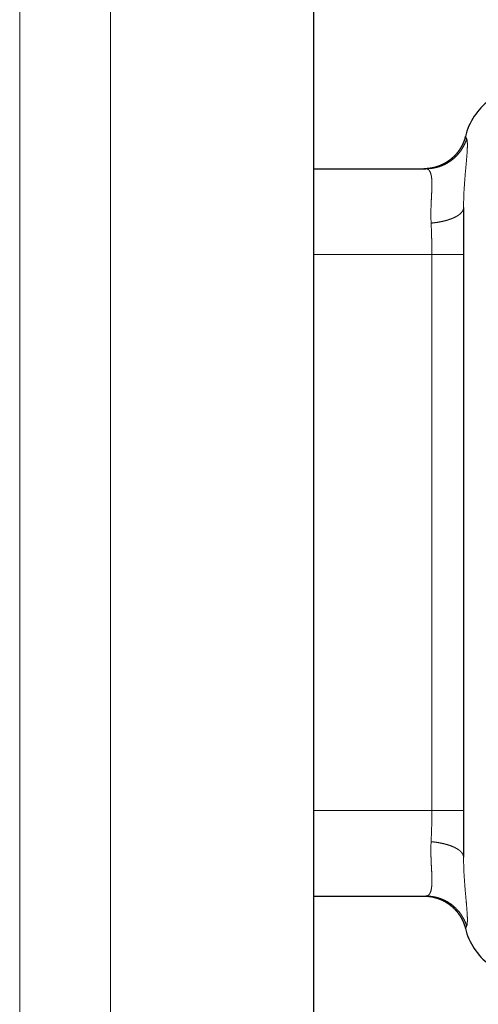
# Model space of a CAD drawing. Header units: millimetres. Extents: x 8 to 760, y 12 to 454.
# Tile 17 of 116: x 166 to 177, y 408 to 431. Entities that reach past the tile are written whole.
import ezdxf

# ---------------------------------------------------------------- set-up
doc = ezdxf.new("R2010")
doc.units = ezdxf.units.MM

msp = doc.modelspace()

# ---------------------------------------------------------------- linework, layer by layer
at = {"color": 8, "linetype": 'Continuous', "lineweight": 0}
for p, q in [((168.542, 398.442), (168.542, 454.496)), ((166.42, 398.971), (166.42, 453.618)), ((173.299, 425.996), (176.055, 425.996)), ((176.055, 425.996), (176.055, 412.996)), ((173.299, 412.996), (176.055, 412.996)), ((176.84, 410.239), (176.84, 410.239))]:
    msp.add_line(p, q, dxfattribs=at)
at = {"color": 7, "linetype": 'Continuous', "lineweight": 30}
for p, q in [((173.299, 384.496), (173.299, 454.496)), ((173.299, 427.996), (175.916, 427.996)), ((176.796, 427.09), (176.796, 411.902)), ((173.299, 410.996), (175.916, 410.996)), ((175.869, 410.996), (175.87, 410.996)), ((175.931, 410.996), (175.918, 410.996))]:
    msp.add_line(p, q, dxfattribs=at)
for centre, start, end in [((178.296, 428.396), 126.8699, 166.2293), ((178.296, 410.596), 193.7741, 233.1301)]:
    msp.add_arc(centre, 1.5, start, end, dxfattribs=at)
for points, knots in [([(176.84, 428.756), (176.839, 428.752), (176.837, 428.743), (176.833, 428.73), (176.829, 428.717), (176.826, 428.704), (176.822, 428.691), (176.818, 428.679), (176.813, 428.667), (176.809, 428.655), (176.805, 428.644), (176.801, 428.633), (176.796, 428.621), (176.791, 428.609), (176.786, 428.597), (176.781, 428.585), (176.776, 428.574), (176.77, 428.562), (176.765, 428.551), (176.759, 428.54), (176.753, 428.528), (176.747, 428.516), (176.74, 428.504), (176.733, 428.493), (176.726, 428.481), (176.719, 428.47), (176.713, 428.459), (176.706, 428.448), (176.699, 428.438), (176.692, 428.427), (176.684, 428.417), (176.677, 428.407), (176.67, 428.397), (176.663, 428.388), (176.655, 428.378), (176.648, 428.369), (176.641, 428.36), (176.633, 428.35), (176.625, 428.341), (176.616, 428.332), (176.608, 428.323), (176.6, 428.314), (176.592, 428.306), (176.584, 428.297), (176.577, 428.29), (176.568, 428.281), (176.56, 428.273), (176.551, 428.264), (176.542, 428.256), (176.533, 428.248), (176.524, 428.241), (176.515, 428.233), (176.505, 428.225), (176.495, 428.216), (176.484, 428.208), (176.473, 428.199), (176.462, 428.191), (176.452, 428.183), (176.44, 428.175), (176.429, 428.168), (176.418, 428.16), (176.406, 428.152), (176.393, 428.144), (176.38, 428.137), (176.367, 428.129), (176.354, 428.122), (176.341, 428.115), (176.328, 428.108), (176.315, 428.101), (176.303, 428.095), (176.289, 428.089), (176.276, 428.083), (176.263, 428.077), (176.249, 428.071), (176.236, 428.066), (176.222, 428.06), (176.208, 428.055), (176.194, 428.051), (176.18, 428.046), (176.166, 428.041), (176.153, 428.037), (176.139, 428.033), (176.126, 428.03), (176.113, 428.026), (176.099, 428.023), (176.086, 428.02), (176.073, 428.017), (176.06, 428.015), (176.046, 428.012), (176.032, 428.009), (176.018, 428.007), (176.004, 428.005), (175.99, 428.003), (175.976, 428.002), (175.962, 428), (175.948, 427.999), (175.935, 427.998), (175.921, 427.998), (175.908, 427.997), (175.895, 427.997), (175.883, 427.996), (175.874, 427.996), (175.871, 427.996)], [0, 0, 0, 0, 0.010379, 0.020673, 0.030883, 0.041008, 0.051049, 0.061005, 0.070315, 0.07955, 0.088709, 0.097793, 0.106803, 0.116769, 0.126641, 0.13642, 0.146105, 0.155697, 0.165195, 0.1746, 0.183911, 0.194414, 0.204796, 0.215057, 0.225195, 0.235212, 0.244932, 0.254535, 0.26402, 0.273387, 0.282825, 0.292141, 0.301335, 0.310406, 0.319356, 0.328183, 0.336888, 0.346472, 0.355903, 0.365182, 0.374308, 0.383282, 0.391947, 0.400464, 0.408835, 0.417058, 0.426656, 0.436045, 0.445226, 0.454198, 0.462961, 0.471516, 0.481622, 0.491767, 0.501956, 0.512188, 0.522465, 0.5326, 0.542778, 0.552999, 0.563261, 0.574391, 0.585571, 0.5968, 0.608078, 0.619405, 0.630782, 0.641554, 0.65237, 0.663229, 0.674133, 0.68508, 0.696072, 0.707107, 0.718186, 0.729309, 0.740475, 0.751486, 0.762538, 0.773633, 0.78477, 0.795117, 0.805471, 0.815758, 0.825976, 0.836125, 0.846204, 0.856214, 0.867144, 0.877991, 0.888754, 0.899433, 0.910028, 0.92054, 0.930968, 0.941312, 0.951573, 0.961751, 0.971665, 0.9815, 0.991254, 1, 1, 1, 1]), ([(176.795, 411.924), (176.795, 411.922), (176.795, 411.918), (176.796, 411.913), (176.796, 411.908), (176.796, 411.904), (176.796, 411.902)], [0, 0, 0, 0, 0.249999, 0.499998, 0.749999, 1, 1, 1, 1]), ([(175.869, 410.996), (175.874, 410.996), (175.882, 410.996), (175.895, 410.996), (175.907, 410.996), (175.919, 410.995), (175.931, 410.994), (175.943, 410.994), (175.956, 410.993), (175.969, 410.991), (175.981, 410.99), (175.993, 410.989), (176.005, 410.987), (176.016, 410.985), (176.028, 410.984), (176.04, 410.982), (176.052, 410.979), (176.064, 410.977), (176.076, 410.975), (176.088, 410.972), (176.1, 410.969), (176.112, 410.966), (176.124, 410.963), (176.136, 410.96), (176.149, 410.956), (176.161, 410.953), (176.173, 410.949), (176.185, 410.945), (176.197, 410.941), (176.209, 410.937), (176.221, 410.932), (176.234, 410.927), (176.246, 410.922), (176.259, 410.917), (176.271, 410.912), (176.284, 410.906), (176.296, 410.901), (176.309, 410.894), (176.321, 410.888), (176.333, 410.882), (176.345, 410.876), (176.355, 410.87), (176.366, 410.864), (176.377, 410.858), (176.388, 410.851), (176.399, 410.845), (176.41, 410.838), (176.42, 410.831), (176.431, 410.824), (176.441, 410.817), (176.451, 410.81), (176.461, 410.802), (176.471, 410.795), (176.481, 410.787), (176.491, 410.779), (176.501, 410.771), (176.512, 410.763), (176.522, 410.754), (176.532, 410.745), (176.542, 410.736), (176.552, 410.727), (176.562, 410.717), (176.572, 410.708), (176.581, 410.699), (176.59, 410.689), (176.599, 410.68), (176.608, 410.67), (176.617, 410.66), (176.626, 410.65), (176.635, 410.639), (176.644, 410.629), (176.652, 410.618), (176.661, 410.608), (176.669, 410.597), (176.677, 410.586), (176.685, 410.574), (176.693, 410.563), (176.7, 410.552), (176.707, 410.542), (176.714, 410.531), (176.721, 410.52), (176.728, 410.509), (176.734, 410.498), (176.741, 410.486), (176.747, 410.475), (176.753, 410.464), (176.759, 410.452), (176.765, 410.441), (176.771, 410.429), (176.776, 410.418), (176.782, 410.406), (176.787, 410.394), (176.792, 410.383), (176.796, 410.371), (176.801, 410.359), (176.806, 410.348), (176.81, 410.336), (176.814, 410.324), (176.818, 410.311), (176.822, 410.299), (176.826, 410.287), (176.83, 410.274), (176.834, 410.262), (176.837, 410.249), (176.839, 410.241), (176.84, 410.236)], [0, 0, 0, 0, 0.00972, 0.019238, 0.028553, 0.037667, 0.046578, 0.055288, 0.065295, 0.075023, 0.084472, 0.093861, 0.102393, 0.111065, 0.119878, 0.12883, 0.137924, 0.147157, 0.156531, 0.166045, 0.175216, 0.184514, 0.193938, 0.20349, 0.213168, 0.222972, 0.232333, 0.241806, 0.251392, 0.261091, 0.270902, 0.280826, 0.290863, 0.301012, 0.311274, 0.321649, 0.331948, 0.342394, 0.353053, 0.363925, 0.372887, 0.38199, 0.391233, 0.400615, 0.410138, 0.419801, 0.429605, 0.439548, 0.448596, 0.457758, 0.467032, 0.476419, 0.485919, 0.495532, 0.505259, 0.515098, 0.52505, 0.535115, 0.545294, 0.555585, 0.565989, 0.576506, 0.586246, 0.596081, 0.60601, 0.616035, 0.626155, 0.636369, 0.646387, 0.656495, 0.666693, 0.67698, 0.687357, 0.697636, 0.708001, 0.718453, 0.728992, 0.738474, 0.748025, 0.757645, 0.767335, 0.777093, 0.78692, 0.796816, 0.806781, 0.816315, 0.825911, 0.835569, 0.84529, 0.855073, 0.864918, 0.874258, 0.883653, 0.893104, 0.90261, 0.912172, 0.921789, 0.931461, 0.941189, 0.950972, 0.960811, 0.970528, 0.980299, 0.990123, 1, 1, 1, 1]), ([(175.931, 410.997), (175.931, 410.997), (175.928, 410.997), (175.923, 410.996), (175.919, 410.996), (175.916, 410.996)], [0, 0, 0, 0, 0.047852, 0.523744, 1, 1, 1, 1]), ([(175.988, 410.989), (175.99, 410.989), (175.995, 410.988), (176.005, 410.987), (176.016, 410.985), (176.028, 410.984), (176.04, 410.982), (176.051, 410.979), (176.064, 410.977), (176.076, 410.975), (176.088, 410.972), (176.1, 410.969), (176.112, 410.966), (176.124, 410.963), (176.136, 410.96), (176.149, 410.956), (176.161, 410.953), (176.173, 410.949), (176.185, 410.945), (176.197, 410.941), (176.209, 410.937), (176.221, 410.932), (176.234, 410.927), (176.246, 410.922), (176.259, 410.917), (176.271, 410.912), (176.284, 410.906), (176.296, 410.901), (176.309, 410.894), (176.321, 410.888), (176.333, 410.882), (176.345, 410.876), (176.355, 410.87), (176.366, 410.864), (176.377, 410.858), (176.388, 410.851), (176.398, 410.845), (176.409, 410.838), (176.42, 410.831), (176.431, 410.824), (176.441, 410.817), (176.451, 410.81), (176.461, 410.802), (176.471, 410.795), (176.481, 410.787), (176.491, 410.779), (176.501, 410.771), (176.512, 410.763), (176.522, 410.754), (176.532, 410.745), (176.542, 410.736), (176.552, 410.727), (176.562, 410.717), (176.572, 410.708), (176.581, 410.699), (176.59, 410.689), (176.599, 410.68), (176.608, 410.67), (176.617, 410.66), (176.626, 410.65), (176.635, 410.639), (176.644, 410.629), (176.652, 410.618), (176.661, 410.608), (176.669, 410.597), (176.677, 410.586), (176.685, 410.574), (176.693, 410.563), (176.7, 410.552), (176.707, 410.542), (176.714, 410.531), (176.721, 410.52), (176.728, 410.509), (176.734, 410.498), (176.741, 410.486), (176.747, 410.475), (176.753, 410.464), (176.759, 410.452), (176.765, 410.441), (176.771, 410.429), (176.776, 410.418), (176.782, 410.406), (176.787, 410.394), (176.792, 410.383), (176.796, 410.371), (176.801, 410.359), (176.806, 410.348), (176.81, 410.336), (176.814, 410.323), (176.818, 410.311), (176.822, 410.299), (176.826, 410.286), (176.83, 410.274), (176.833, 410.262), (176.837, 410.249), (176.839, 410.24), (176.84, 410.236)], [0, 0, 0, 0, 0.004686, 0.014057, 0.023583, 0.033263, 0.043096, 0.053084, 0.063227, 0.073523, 0.083973, 0.094047, 0.10426, 0.114612, 0.125103, 0.135733, 0.146503, 0.156785, 0.167191, 0.17772, 0.188373, 0.19915, 0.21005, 0.221075, 0.232223, 0.243495, 0.254891, 0.266203, 0.277678, 0.289385, 0.301328, 0.311172, 0.32117, 0.331322, 0.341629, 0.352089, 0.362703, 0.373471, 0.384393, 0.394332, 0.404394, 0.414581, 0.424893, 0.435328, 0.445887, 0.456571, 0.467378, 0.47831, 0.489366, 0.500545, 0.511849, 0.523277, 0.53483, 0.545528, 0.556331, 0.567238, 0.578249, 0.589364, 0.600584, 0.611588, 0.622691, 0.633893, 0.645192, 0.65659, 0.667881, 0.679266, 0.690747, 0.702322, 0.712738, 0.723229, 0.733796, 0.744439, 0.755157, 0.765951, 0.776821, 0.787767, 0.798239, 0.808779, 0.819388, 0.830066, 0.840811, 0.851626, 0.861885, 0.872204, 0.882585, 0.893027, 0.903529, 0.914093, 0.924717, 0.935402, 0.946148, 0.956955, 0.967628, 0.97836, 0.989151, 1, 1, 1, 1])]:
    msp.add_open_spline(points, degree=3, knots=knots, dxfattribs=at)
at = {"color": 8, "linetype": 'Continuous', "lineweight": 0}
for points, knots in [([(175.916, 427.996), (175.921, 427.996), (175.93, 427.996), (175.944, 427.997), (175.958, 427.997), (175.972, 427.998), (175.986, 427.999), (175.999, 428), (176.013, 428.001), (176.027, 428.002), (176.04, 428.004), (176.054, 428.006), (176.068, 428.008), (176.082, 428.01), (176.095, 428.012), (176.109, 428.015), (176.123, 428.018), (176.136, 428.021), (176.15, 428.024), (176.163, 428.027), (176.177, 428.031), (176.19, 428.035), (176.204, 428.039), (176.217, 428.043), (176.231, 428.047), (176.245, 428.052), (176.259, 428.057), (176.274, 428.062), (176.288, 428.068), (176.302, 428.074), (176.315, 428.079), (176.328, 428.085), (176.34, 428.091), (176.353, 428.097), (176.365, 428.103), (176.378, 428.109), (176.39, 428.116), (176.403, 428.123), (176.417, 428.131), (176.43, 428.139), (176.443, 428.147), (176.456, 428.155), (176.469, 428.163), (176.482, 428.172), (176.494, 428.181), (176.507, 428.19), (176.519, 428.199), (176.531, 428.208), (176.543, 428.218), (176.554, 428.227), (176.566, 428.237), (176.576, 428.246), (176.587, 428.255), (176.597, 428.265), (176.607, 428.274), (176.617, 428.284), (176.627, 428.294), (176.637, 428.304), (176.647, 428.315), (176.658, 428.326), (176.668, 428.338), (176.678, 428.35), (176.688, 428.361), (176.697, 428.373), (176.707, 428.385), (176.716, 428.398), (176.725, 428.41), (176.734, 428.422), (176.743, 428.435), (176.751, 428.448), (176.759, 428.46), (176.767, 428.473), (176.775, 428.486), (176.783, 428.499), (176.79, 428.513), (176.798, 428.526), (176.805, 428.54), (176.811, 428.553), (176.818, 428.567), (176.824, 428.581), (176.83, 428.594), (176.836, 428.607), (176.841, 428.619), (176.846, 428.632), (176.851, 428.644), (176.855, 428.657), (176.86, 428.67), (176.864, 428.682), (176.867, 428.691), (176.868, 428.695)], [0, 0, 0, 0, 0.011015, 0.02203, 0.033045, 0.04406, 0.055075, 0.065893, 0.076711, 0.087529, 0.098347, 0.109386, 0.120425, 0.131464, 0.142502, 0.153541, 0.164579, 0.175618, 0.186656, 0.197694, 0.208733, 0.219771, 0.23081, 0.241848, 0.252886, 0.265029, 0.277171, 0.289313, 0.301456, 0.313598, 0.324637, 0.335675, 0.346714, 0.357753, 0.368791, 0.37983, 0.390869, 0.403012, 0.415154, 0.427297, 0.43944, 0.451583, 0.463726, 0.475869, 0.488011, 0.500154, 0.512297, 0.524223, 0.536149, 0.548075, 0.560001, 0.57104, 0.582079, 0.593118, 0.604157, 0.615196, 0.626235, 0.637273, 0.649416, 0.661559, 0.673701, 0.685843, 0.697986, 0.710128, 0.72227, 0.734413, 0.746555, 0.758697, 0.770623, 0.782548, 0.794473, 0.806399, 0.818541, 0.830683, 0.842826, 0.854968, 0.867111, 0.879036, 0.890962, 0.902888, 0.914813, 0.925462, 0.93611, 0.946758, 0.957406, 0.968055, 0.978703, 0.989352, 1, 1, 1, 1]), ([(176.868, 428.695), (176.869, 428.694), (176.87, 428.691), (176.872, 428.686), (176.874, 428.68), (176.876, 428.674), (176.877, 428.667), (176.879, 428.659), (176.88, 428.65), (176.881, 428.641), (176.882, 428.631), (176.883, 428.62), (176.884, 428.609), (176.884, 428.596), (176.885, 428.583), (176.885, 428.57), (176.885, 428.555), (176.885, 428.54), (176.885, 428.525), (176.885, 428.508), (176.884, 428.491), (176.884, 428.474), (176.883, 428.455), (176.882, 428.436), (176.881, 428.417), (176.88, 428.397), (176.879, 428.376), (176.877, 428.355), (176.876, 428.332), (176.874, 428.309), (176.872, 428.286), (176.87, 428.261), (176.868, 428.236), (176.866, 428.211), (176.864, 428.185), (176.861, 428.158), (176.859, 428.131), (176.856, 428.103), (176.854, 428.074), (176.851, 428.045), (176.848, 428.016), (176.846, 427.986), (176.843, 427.955), (176.84, 427.924), (176.837, 427.892), (176.835, 427.859), (176.832, 427.825), (176.829, 427.791), (176.826, 427.757), (176.823, 427.722), (176.821, 427.686), (176.818, 427.65), (176.815, 427.613), (176.813, 427.576), (176.811, 427.538), (176.808, 427.5), (176.806, 427.462), (176.804, 427.423), (176.803, 427.385), (176.801, 427.349), (176.8, 427.313), (176.799, 427.277), (176.798, 427.24), (176.797, 427.203), (176.797, 427.166), (176.796, 427.128), (176.796, 427.103), (176.796, 427.09)], [0, 0, 0, 0, 0.016302, 0.032578, 0.048827, 0.06505, 0.081246, 0.097129, 0.112986, 0.12882, 0.144629, 0.160736, 0.176818, 0.192876, 0.208911, 0.224921, 0.240908, 0.256872, 0.272779, 0.288663, 0.304526, 0.320367, 0.336186, 0.351703, 0.3672, 0.382678, 0.398137, 0.413892, 0.429628, 0.445345, 0.461045, 0.476726, 0.492391, 0.508038, 0.523635, 0.539216, 0.554781, 0.570332, 0.585868, 0.601112, 0.616344, 0.631563, 0.64677, 0.662275, 0.677768, 0.69325, 0.708722, 0.724183, 0.739634, 0.755077, 0.770477, 0.785869, 0.801254, 0.816633, 0.832004, 0.847096, 0.862183, 0.877266, 0.892345, 0.905806, 0.919265, 0.932722, 0.946178, 0.959633, 0.973089, 0.986544, 1, 1, 1, 1]), ([(176.84, 428.753), (176.84, 428.753), (176.84, 428.753), (176.841, 428.749), (176.845, 428.742), (176.85, 428.73), (176.858, 428.715), (176.865, 428.702), (176.868, 428.695)], [0, 0, 0, 0, 0.116136, 0.291797, 0.467813, 0.644385, 0.821715, 1, 1, 1, 1]), ([(175.916, 427.996), (175.918, 427.996), (175.923, 427.996), (175.929, 427.995), (175.935, 427.995), (175.94, 427.993), (175.946, 427.991), (175.952, 427.989), (175.957, 427.987), (175.962, 427.984), (175.968, 427.98), (175.973, 427.977), (175.978, 427.972), (175.983, 427.968), (175.988, 427.963), (175.992, 427.958), (175.997, 427.952), (176.001, 427.947), (176.005, 427.941), (176.008, 427.934), (176.012, 427.928), (176.015, 427.921), (176.018, 427.914), (176.021, 427.907), (176.024, 427.9), (176.026, 427.893), (176.029, 427.886), (176.031, 427.878), (176.033, 427.87), (176.036, 427.862), (176.038, 427.853), (176.04, 427.844), (176.041, 427.835), (176.043, 427.825), (176.045, 427.815), (176.046, 427.805), (176.048, 427.794), (176.049, 427.784), (176.05, 427.773), (176.051, 427.761), (176.052, 427.75), (176.053, 427.738), (176.054, 427.726), (176.055, 427.714), (176.055, 427.702), (176.056, 427.69), (176.056, 427.677), (176.056, 427.665), (176.056, 427.652), (176.056, 427.639), (176.056, 427.625), (176.056, 427.611), (176.056, 427.597), (176.056, 427.582), (176.055, 427.567), (176.055, 427.551), (176.055, 427.535), (176.054, 427.519), (176.053, 427.501), (176.053, 427.484), (176.052, 427.465), (176.051, 427.447), (176.05, 427.427), (176.049, 427.407), (176.048, 427.387), (176.047, 427.367), (176.046, 427.346), (176.045, 427.328), (176.045, 427.313), (176.044, 427.301), (176.044, 427.289), (176.043, 427.277), (176.042, 427.266), (176.042, 427.256), (176.041, 427.247), (176.041, 427.238), (176.04, 427.227), (176.04, 427.215), (176.039, 427.202), (176.039, 427.187), (176.038, 427.171), (176.037, 427.156), (176.037, 427.14), (176.036, 427.124), (176.036, 427.106), (176.035, 427.088), (176.034, 427.068), (176.034, 427.048), (176.033, 427.027), (176.033, 427.006), (176.033, 426.987), (176.033, 426.97), (176.033, 426.953), (176.032, 426.937), (176.032, 426.921), (176.032, 426.902), (176.033, 426.881), (176.033, 426.857), (176.033, 426.834), (176.034, 426.811), (176.035, 426.788), (176.035, 426.766), (176.036, 426.746), (176.037, 426.732), (176.037, 426.725)], [0, 0, 0, 0, 0.01274, 0.025348, 0.037822, 0.050163, 0.062372, 0.074449, 0.086393, 0.099378, 0.112205, 0.124871, 0.137379, 0.149728, 0.161918, 0.173949, 0.185823, 0.197539, 0.209098, 0.220297, 0.231345, 0.242242, 0.252989, 0.262889, 0.272775, 0.28265, 0.292512, 0.302362, 0.3122, 0.322026, 0.331842, 0.342113, 0.352373, 0.362622, 0.372859, 0.383086, 0.393303, 0.403509, 0.413706, 0.423894, 0.434073, 0.444243, 0.454405, 0.463979, 0.473546, 0.483107, 0.492662, 0.50221, 0.511609, 0.521143, 0.530811, 0.540615, 0.550554, 0.560447, 0.570472, 0.580629, 0.590917, 0.601551, 0.612322, 0.623231, 0.634278, 0.645463, 0.656787, 0.668249, 0.679616, 0.691117, 0.702751, 0.714518, 0.720736, 0.72699, 0.733281, 0.739608, 0.745973, 0.750953, 0.755056, 0.759853, 0.765342, 0.771525, 0.7784, 0.785969, 0.794231, 0.801431, 0.809085, 0.817194, 0.825758, 0.834776, 0.844076, 0.853815, 0.863992, 0.874608, 0.882637, 0.890504, 0.898208, 0.905749, 0.913127, 0.920342, 0.931352, 0.94196, 0.952166, 0.962655, 0.972683, 0.98225, 0.991355, 1, 1, 1, 1]), ([(176.037, 426.725), (176.042, 426.726), (176.051, 426.727), (176.065, 426.728), (176.08, 426.73), (176.094, 426.731), (176.107, 426.733), (176.121, 426.735), (176.135, 426.737), (176.148, 426.738), (176.162, 426.74), (176.175, 426.742), (176.189, 426.745), (176.202, 426.747), (176.215, 426.749), (176.229, 426.751), (176.242, 426.754), (176.255, 426.756), (176.268, 426.759), (176.281, 426.761), (176.293, 426.764), (176.306, 426.767), (176.319, 426.77), (176.331, 426.773), (176.343, 426.776), (176.355, 426.778), (176.366, 426.781), (176.377, 426.784), (176.388, 426.787), (176.398, 426.79), (176.409, 426.793), (176.421, 426.797), (176.432, 426.8), (176.443, 426.804), (176.454, 426.807), (176.465, 426.811), (176.476, 426.815), (176.486, 426.818), (176.496, 426.822), (176.506, 426.825), (176.515, 426.829), (176.525, 426.833), (176.534, 426.836), (176.543, 426.84), (176.552, 426.844), (176.56, 426.848), (176.569, 426.852), (176.577, 426.856), (176.586, 426.86), (176.594, 426.863), (176.601, 426.867), (176.609, 426.871), (176.616, 426.875), (176.623, 426.879), (176.631, 426.883), (176.638, 426.888), (176.646, 426.892), (176.654, 426.897), (176.661, 426.902), (176.669, 426.906), (176.676, 426.911), (176.682, 426.916), (176.689, 426.921), (176.695, 426.925), (176.7, 426.93), (176.706, 426.934), (176.712, 426.939), (176.717, 426.943), (176.722, 426.948), (176.727, 426.953), (176.732, 426.958), (176.737, 426.962), (176.741, 426.967), (176.745, 426.972), (176.749, 426.976), (176.753, 426.981), (176.757, 426.985), (176.76, 426.99), (176.763, 426.995), (176.767, 426.999), (176.77, 427.004), (176.773, 427.009), (176.776, 427.014), (176.778, 427.019), (176.781, 427.024), (176.783, 427.029), (176.785, 427.034), (176.787, 427.038), (176.788, 427.043), (176.79, 427.048), (176.791, 427.053), (176.793, 427.058), (176.794, 427.064), (176.795, 427.069), (176.795, 427.074), (176.796, 427.079), (176.796, 427.085), (176.796, 427.088), (176.796, 427.09)], [0, 0, 0, 0, 0.011015, 0.02203, 0.033046, 0.044061, 0.055076, 0.065894, 0.076712, 0.08753, 0.098348, 0.109387, 0.120426, 0.131464, 0.142503, 0.153541, 0.16458, 0.175618, 0.186656, 0.197695, 0.208733, 0.219771, 0.230809, 0.241848, 0.252886, 0.263004, 0.273123, 0.283241, 0.29336, 0.303479, 0.313597, 0.324636, 0.335674, 0.346713, 0.357752, 0.36879, 0.379829, 0.390868, 0.400987, 0.411106, 0.421225, 0.431344, 0.441463, 0.451582, 0.461701, 0.471821, 0.48194, 0.492059, 0.502178, 0.512297, 0.521838, 0.531379, 0.54092, 0.550461, 0.560002, 0.571041, 0.58208, 0.593119, 0.604158, 0.615197, 0.626235, 0.637274, 0.647393, 0.657512, 0.66763, 0.677749, 0.687868, 0.697986, 0.708105, 0.718223, 0.728342, 0.73846, 0.748579, 0.758697, 0.768238, 0.777778, 0.787318, 0.796858, 0.806399, 0.816517, 0.826636, 0.836754, 0.846873, 0.856991, 0.86711, 0.87665, 0.886191, 0.895732, 0.905272, 0.914813, 0.925461, 0.936109, 0.946758, 0.957406, 0.968054, 0.978703, 0.989351, 1, 1, 1, 1]), ([(176.037, 426.725), (176.038, 426.717), (176.038, 426.701), (176.04, 426.677), (176.041, 426.652), (176.042, 426.627), (176.043, 426.603), (176.044, 426.578), (176.045, 426.553), (176.046, 426.528), (176.047, 426.503), (176.047, 426.478), (176.048, 426.453), (176.049, 426.427), (176.05, 426.401), (176.05, 426.376), (176.051, 426.35), (176.052, 426.324), (176.052, 426.298), (176.053, 426.272), (176.053, 426.246), (176.053, 426.22), (176.054, 426.193), (176.054, 426.167), (176.054, 426.142), (176.055, 426.117), (176.055, 426.093), (176.055, 426.069), (176.055, 426.044), (176.055, 426.02), (176.055, 426.004), (176.055, 425.996)], [0, 0, 0, 0, 0.0352148, 0.0704203, 0.1056169, 0.1408045, 0.1759836, 0.2105264, 0.2450613, 0.2795886, 0.3141087, 0.3493261, 0.3845365, 0.4197403, 0.454938, 0.4901297, 0.525316, 0.5604972, 0.5956737, 0.630846, 0.6660143, 0.7011792, 0.7363411, 0.7715003, 0.8066574, 0.8388831, 0.8711077, 0.9033313, 0.9355544, 0.9677772, 1, 1, 1, 1]), ([(176.055, 425.996), (176.06, 425.996), (176.069, 425.996), (176.083, 425.996), (176.097, 425.996), (176.111, 425.996), (176.125, 425.996), (176.139, 425.996), (176.152, 425.996), (176.165, 425.996), (176.178, 425.996), (176.19, 425.996), (176.202, 425.996), (176.215, 425.996), (176.227, 425.996), (176.239, 425.996), (176.251, 425.996), (176.263, 425.996), (176.275, 425.996), (176.286, 425.996), (176.298, 425.996), (176.309, 425.996), (176.32, 425.996), (176.331, 425.996), (176.341, 425.996), (176.352, 425.996), (176.364, 425.996), (176.376, 425.996), (176.388, 425.996), (176.4, 425.996), (176.411, 425.996), (176.423, 425.996), (176.434, 425.996), (176.444, 425.996), (176.455, 425.996), (176.465, 425.996), (176.475, 425.996), (176.484, 425.996), (176.494, 425.996), (176.504, 425.996), (176.513, 425.996), (176.522, 425.996), (176.531, 425.996), (176.541, 425.996), (176.549, 425.996), (176.558, 425.996), (176.566, 425.996), (176.574, 425.996), (176.582, 425.996), (176.59, 425.996), (176.598, 425.996), (176.607, 425.996), (176.616, 425.996), (176.624, 425.996), (176.632, 425.996), (176.64, 425.996), (176.648, 425.996), (176.655, 425.996), (176.662, 425.996), (176.668, 425.996), (176.675, 425.996), (176.681, 425.996), (176.687, 425.996), (176.693, 425.996), (176.699, 425.996), (176.705, 425.996), (176.71, 425.996), (176.716, 425.996), (176.721, 425.996), (176.726, 425.996), (176.73, 425.996), (176.735, 425.996), (176.739, 425.996), (176.743, 425.996), (176.748, 425.996), (176.752, 425.996), (176.756, 425.996), (176.76, 425.996), (176.764, 425.996), (176.768, 425.996), (176.771, 425.996), (176.774, 425.996), (176.777, 425.996), (176.779, 425.996), (176.782, 425.996), (176.784, 425.996), (176.786, 425.996), (176.788, 425.996), (176.789, 425.996), (176.791, 425.996), (176.792, 425.996), (176.793, 425.996), (176.794, 425.996), (176.795, 425.996), (176.796, 425.996), (176.796, 425.996), (176.796, 425.996), (176.796, 425.996), (176.796, 425.996)], [0, 0, 0, 0, 0.0112, 0.0224, 0.0336, 0.0448, 0.056, 0.0672, 0.0784, 0.088667, 0.098933, 0.1092, 0.119467, 0.129733, 0.14, 0.150267, 0.160533, 0.1708, 0.181067, 0.191333, 0.2016, 0.21128, 0.22096, 0.23064, 0.24032, 0.25, 0.2612, 0.2724, 0.2836, 0.2948, 0.306, 0.3172, 0.3284, 0.338667, 0.348933, 0.3592, 0.369467, 0.379733, 0.39, 0.400267, 0.410533, 0.4208, 0.431067, 0.441333, 0.4516, 0.46128, 0.47096, 0.48064, 0.49032, 0.5, 0.5112, 0.5224, 0.5336, 0.5448, 0.556, 0.5672, 0.5784, 0.588667, 0.598933, 0.6092, 0.619467, 0.629733, 0.64, 0.650267, 0.660533, 0.6708, 0.681067, 0.691333, 0.7016, 0.71128, 0.72096, 0.73064, 0.74032, 0.75, 0.7612, 0.7724, 0.7836, 0.7948, 0.806, 0.8172, 0.8284, 0.838667, 0.848933, 0.8592, 0.869467, 0.879733, 0.89, 0.900267, 0.910533, 0.9208, 0.931067, 0.941333, 0.9516, 0.96128, 0.97096, 0.98064, 0.99032, 1, 1, 1, 1]), ([(176.055, 412.996), (176.055, 412.987), (176.055, 412.97), (176.055, 412.944), (176.055, 412.917), (176.055, 412.891), (176.054, 412.865), (176.054, 412.839), (176.054, 412.814), (176.054, 412.788), (176.053, 412.762), (176.053, 412.736), (176.052, 412.71), (176.052, 412.684), (176.051, 412.658), (176.051, 412.632), (176.05, 412.606), (176.049, 412.581), (176.049, 412.555), (176.048, 412.529), (176.047, 412.504), (176.046, 412.478), (176.045, 412.453), (176.044, 412.428), (176.043, 412.402), (176.042, 412.375), (176.041, 412.348), (176.04, 412.321), (176.039, 412.294), (176.038, 412.276), (176.037, 412.267)], [0, 0, 0, 0, 0.035069, 0.0701387, 0.1052097, 0.1402823, 0.1753569, 0.2098076, 0.2442611, 0.2787177, 0.3131777, 0.3483448, 0.3835161, 0.418692, 0.4538728, 0.4890587, 0.5242501, 0.5594472, 0.5946502, 0.6298595, 0.6650754, 0.700298, 0.7355276, 0.7707645, 0.806009, 0.8447868, 0.8835745, 0.9223724, 0.9611807, 1, 1, 1, 1]), ([(176.055, 412.996), (176.06, 412.996), (176.069, 412.996), (176.083, 412.996), (176.097, 412.996), (176.111, 412.996), (176.125, 412.996), (176.139, 412.996), (176.152, 412.996), (176.165, 412.996), (176.178, 412.996), (176.19, 412.996), (176.202, 412.996), (176.215, 412.996), (176.227, 412.996), (176.239, 412.996), (176.251, 412.996), (176.263, 412.996), (176.275, 412.996), (176.286, 412.996), (176.298, 412.996), (176.309, 412.996), (176.32, 412.996), (176.331, 412.996), (176.341, 412.996), (176.352, 412.996), (176.364, 412.996), (176.376, 412.996), (176.388, 412.996), (176.4, 412.996), (176.411, 412.996), (176.423, 412.996), (176.434, 412.996), (176.444, 412.996), (176.455, 412.996), (176.465, 412.996), (176.475, 412.996), (176.484, 412.996), (176.494, 412.996), (176.504, 412.996), (176.513, 412.996), (176.522, 412.996), (176.531, 412.996), (176.541, 412.996), (176.549, 412.996), (176.558, 412.996), (176.566, 412.996), (176.574, 412.996), (176.582, 412.996), (176.59, 412.996), (176.598, 412.996), (176.607, 412.996), (176.616, 412.996), (176.624, 412.996), (176.632, 412.996), (176.64, 412.996), (176.648, 412.996), (176.655, 412.996), (176.662, 412.996), (176.668, 412.996), (176.675, 412.996), (176.681, 412.996), (176.687, 412.996), (176.693, 412.996), (176.699, 412.996), (176.705, 412.996), (176.71, 412.996), (176.716, 412.996), (176.721, 412.996), (176.726, 412.996), (176.73, 412.996), (176.735, 412.996), (176.739, 412.996), (176.743, 412.996), (176.748, 412.996), (176.752, 412.996), (176.756, 412.996), (176.76, 412.996), (176.764, 412.996), (176.768, 412.996), (176.771, 412.996), (176.774, 412.996), (176.777, 412.996), (176.779, 412.996), (176.782, 412.996), (176.784, 412.996), (176.786, 412.996), (176.788, 412.996), (176.789, 412.996), (176.791, 412.996), (176.792, 412.996), (176.793, 412.996), (176.794, 412.996), (176.795, 412.996), (176.796, 412.996), (176.796, 412.996), (176.796, 412.996), (176.796, 412.996), (176.796, 412.996)], [0, 0, 0, 0, 0.0112, 0.0224, 0.0336, 0.0447999, 0.0559999, 0.0671999, 0.0783999, 0.0886666, 0.0989332, 0.1091999, 0.1194666, 0.1297333, 0.1399999, 0.1502666, 0.1605333, 0.1707999, 0.1810666, 0.1913333, 0.2015999, 0.21128, 0.22096, 0.23064, 0.24032, 0.25, 0.2612, 0.2724, 0.2836, 0.2947999, 0.3059999, 0.3171999, 0.3283999, 0.3386666, 0.3489332, 0.3591999, 0.3694666, 0.3797333, 0.3899999, 0.4002666, 0.4105333, 0.4207999, 0.4310666, 0.4413333, 0.4515999, 0.46128, 0.47096, 0.48064, 0.49032, 0.5, 0.5112, 0.5224, 0.5336, 0.5447999, 0.5559999, 0.5671999, 0.5783999, 0.5886666, 0.5989332, 0.6091999, 0.6194666, 0.6297333, 0.6399999, 0.6502666, 0.6605333, 0.6707999, 0.6810666, 0.6913333, 0.7015999, 0.71128, 0.72096, 0.73064, 0.74032, 0.75, 0.7612, 0.7724, 0.7836, 0.7947999, 0.8059999, 0.8171999, 0.8283999, 0.8386666, 0.8489332, 0.8591999, 0.8694666, 0.8797333, 0.8899999, 0.9002666, 0.9105333, 0.9207999, 0.9310666, 0.9413333, 0.9515999, 0.96128, 0.97096, 0.98064, 0.99032, 1, 1, 1, 1]), ([(176.037, 412.267), (176.037, 412.258), (176.036, 412.242), (176.035, 412.216), (176.034, 412.191), (176.033, 412.166), (176.033, 412.142), (176.033, 412.117), (176.032, 412.093), (176.032, 412.069), (176.032, 412.046), (176.033, 412.022), (176.033, 411.998), (176.033, 411.974), (176.034, 411.951), (176.034, 411.928), (176.035, 411.905), (176.036, 411.882), (176.037, 411.86), (176.037, 411.837), (176.038, 411.815), (176.039, 411.794), (176.04, 411.772), (176.041, 411.751), (176.042, 411.729), (176.043, 411.707), (176.045, 411.684), (176.046, 411.662), (176.047, 411.64), (176.048, 411.619), (176.049, 411.599), (176.05, 411.579), (176.051, 411.561), (176.052, 411.542), (176.052, 411.524), (176.053, 411.506), (176.054, 411.488), (176.054, 411.472), (176.055, 411.456), (176.055, 411.44), (176.056, 411.425), (176.056, 411.41), (176.056, 411.395), (176.056, 411.381), (176.056, 411.366), (176.056, 411.352), (176.056, 411.339), (176.056, 411.325), (176.056, 411.312), (176.056, 411.3), (176.055, 411.288), (176.055, 411.276), (176.054, 411.264), (176.053, 411.252), (176.052, 411.24), (176.051, 411.228), (176.05, 411.215), (176.049, 411.204), (176.047, 411.192), (176.046, 411.181), (176.044, 411.17), (176.042, 411.159), (176.04, 411.147), (176.037, 411.137), (176.035, 411.126), (176.032, 411.116), (176.029, 411.107), (176.026, 411.098), (176.023, 411.089), (176.019, 411.081), (176.016, 411.073), (176.012, 411.065), (176.008, 411.058), (176.005, 411.052), (176, 411.045), (175.996, 411.039), (175.992, 411.034), (175.987, 411.028), (175.982, 411.024), (175.978, 411.019), (175.973, 411.015), (175.968, 411.012), (175.962, 411.008), (175.957, 411.005), (175.951, 411.003), (175.944, 411), (175.938, 410.999), (175.933, 410.998), (175.931, 410.997)], [0, 0, 0, 0, 0.011447, 0.022882, 0.034308, 0.045723, 0.057128, 0.068321, 0.079506, 0.090682, 0.101851, 0.11324, 0.124621, 0.135995, 0.147363, 0.158723, 0.170077, 0.181426, 0.192768, 0.204104, 0.215436, 0.226762, 0.238083, 0.249399, 0.260711, 0.273149, 0.285582, 0.298012, 0.310437, 0.322858, 0.334147, 0.345434, 0.356719, 0.368003, 0.379284, 0.390565, 0.401845, 0.412185, 0.422524, 0.432864, 0.443204, 0.453545, 0.463887, 0.47423, 0.484574, 0.494921, 0.505269, 0.51562, 0.525973, 0.535737, 0.545503, 0.555273, 0.565045, 0.57482, 0.586134, 0.597453, 0.608778, 0.620107, 0.631442, 0.642783, 0.654131, 0.66662, 0.679118, 0.691625, 0.70414, 0.716664, 0.729198, 0.741742, 0.754295, 0.766858, 0.779431, 0.791789, 0.804157, 0.816535, 0.828923, 0.841546, 0.85418, 0.866823, 0.879476, 0.89214, 0.904586, 0.917042, 0.929507, 0.941981, 0.956842, 0.971716, 0.986602, 1, 1, 1, 1]), ([(176.037, 412.267), (176.042, 412.267), (176.051, 412.266), (176.065, 412.264), (176.08, 412.263), (176.094, 412.261), (176.107, 412.259), (176.121, 412.258), (176.135, 412.256), (176.148, 412.254), (176.162, 412.252), (176.175, 412.25), (176.189, 412.248), (176.202, 412.246), (176.215, 412.243), (176.229, 412.241), (176.242, 412.239), (176.255, 412.236), (176.268, 412.234), (176.281, 412.231), (176.293, 412.228), (176.306, 412.226), (176.319, 412.223), (176.331, 412.22), (176.343, 412.217), (176.355, 412.214), (176.366, 412.211), (176.377, 412.208), (176.388, 412.205), (176.398, 412.202), (176.409, 412.199), (176.421, 412.196), (176.432, 412.192), (176.443, 412.189), (176.454, 412.185), (176.465, 412.182), (176.476, 412.178), (176.486, 412.174), (176.496, 412.171), (176.506, 412.167), (176.515, 412.163), (176.525, 412.16), (176.534, 412.156), (176.543, 412.152), (176.552, 412.149), (176.56, 412.145), (176.569, 412.141), (176.577, 412.137), (176.586, 412.133), (176.594, 412.129), (176.601, 412.125), (176.609, 412.121), (176.616, 412.117), (176.623, 412.113), (176.631, 412.109), (176.638, 412.105), (176.646, 412.1), (176.654, 412.096), (176.661, 412.091), (176.669, 412.086), (176.676, 412.081), (176.682, 412.076), (176.689, 412.072), (176.695, 412.067), (176.7, 412.063), (176.706, 412.058), (176.712, 412.054), (176.717, 412.049), (176.722, 412.044), (176.727, 412.04), (176.732, 412.035), (176.737, 412.03), (176.741, 412.025), (176.745, 412.021), (176.749, 412.016), (176.753, 412.012), (176.757, 412.007), (176.76, 412.002), (176.763, 411.998), (176.767, 411.993), (176.77, 411.988), (176.773, 411.983), (176.776, 411.978), (176.778, 411.973), (176.781, 411.968), (176.783, 411.964), (176.785, 411.959), (176.787, 411.954), (176.788, 411.949), (176.79, 411.945), (176.791, 411.939), (176.793, 411.934), (176.794, 411.929), (176.794, 411.925), (176.795, 411.924)], [0, 0, 0, 0, 0.011505, 0.02301, 0.034516, 0.046021, 0.057526, 0.068825, 0.080125, 0.091424, 0.102724, 0.114253, 0.125783, 0.137313, 0.148842, 0.160372, 0.171901, 0.183431, 0.19496, 0.20649, 0.218019, 0.229548, 0.241078, 0.252607, 0.264137, 0.274705, 0.285274, 0.295842, 0.306411, 0.31698, 0.327549, 0.339078, 0.350608, 0.362138, 0.373668, 0.385197, 0.396727, 0.408257, 0.418826, 0.429395, 0.439965, 0.450534, 0.461103, 0.471673, 0.482242, 0.492811, 0.503381, 0.51395, 0.524519, 0.535089, 0.545054, 0.55502, 0.564985, 0.57495, 0.584916, 0.596446, 0.607976, 0.619506, 0.631036, 0.642566, 0.654096, 0.665626, 0.676195, 0.686764, 0.697333, 0.707901, 0.71847, 0.729039, 0.739608, 0.750176, 0.760745, 0.771314, 0.781882, 0.792451, 0.802416, 0.81238, 0.822345, 0.83231, 0.842274, 0.852843, 0.863412, 0.87398, 0.884549, 0.895118, 0.905687, 0.915652, 0.925617, 0.935582, 0.945547, 0.955512, 0.966634, 0.977756, 0.988878, 1, 1, 1, 1]), ([(176.796, 411.902), (176.796, 411.89), (176.796, 411.866), (176.797, 411.83), (176.797, 411.795), (176.798, 411.76), (176.799, 411.725), (176.8, 411.688), (176.801, 411.65), (176.803, 411.611), (176.804, 411.571), (176.806, 411.532), (176.808, 411.494), (176.811, 411.455), (176.813, 411.417), (176.815, 411.38), (176.818, 411.343), (176.821, 411.307), (176.823, 411.271), (176.826, 411.236), (176.829, 411.201), (176.832, 411.167), (176.835, 411.134), (176.837, 411.101), (176.84, 411.069), (176.843, 411.038), (176.846, 411.008), (176.848, 410.978), (176.851, 410.948), (176.854, 410.919), (176.856, 410.89), (176.859, 410.862), (176.861, 410.835), (176.864, 410.808), (176.866, 410.782), (176.868, 410.756), (176.87, 410.731), (176.872, 410.707), (176.874, 410.683), (176.875, 410.66), (176.877, 410.638), (176.878, 410.617), (176.88, 410.596), (176.881, 410.576), (176.882, 410.557), (176.883, 410.538), (176.884, 410.519), (176.884, 410.501), (176.885, 410.484), (176.885, 410.468), (176.885, 410.452), (176.885, 410.437), (176.885, 410.423), (176.885, 410.409), (176.884, 410.396), (176.884, 410.384), (176.883, 410.373), (176.882, 410.362), (176.881, 410.352), (176.88, 410.343), (176.879, 410.334), (176.877, 410.326), (176.876, 410.319), (176.874, 410.312), (176.872, 410.306), (176.87, 410.301), (176.869, 410.299), (176.868, 410.297)], [0, 0, 0, 0, 0.012787, 0.025574, 0.038361, 0.051147, 0.063934, 0.076723, 0.091796, 0.106872, 0.121951, 0.137033, 0.152428, 0.167828, 0.183233, 0.198645, 0.214064, 0.22949, 0.244924, 0.260332, 0.27575, 0.291178, 0.306615, 0.322063, 0.337247, 0.352441, 0.367647, 0.382865, 0.398407, 0.413963, 0.429533, 0.445117, 0.460717, 0.476332, 0.491962, 0.507576, 0.523206, 0.538853, 0.554518, 0.570201, 0.585622, 0.601061, 0.616519, 0.631996, 0.647808, 0.663641, 0.679495, 0.695371, 0.711268, 0.727187, 0.743128, 0.759057, 0.775009, 0.790985, 0.806984, 0.823007, 0.838767, 0.854551, 0.870359, 0.886191, 0.902371, 0.918577, 0.934809, 0.951067, 0.967351, 0.983662, 1, 1, 1, 1]), ([(175.916, 410.996), (175.921, 410.996), (175.93, 410.996), (175.944, 410.996), (175.958, 410.995), (175.972, 410.995), (175.986, 410.994), (175.999, 410.993), (176.013, 410.992), (176.027, 410.99), (176.04, 410.989), (176.054, 410.987), (176.068, 410.985), (176.082, 410.982), (176.095, 410.98), (176.109, 410.977), (176.123, 410.975), (176.136, 410.972), (176.15, 410.968), (176.163, 410.965), (176.177, 410.962), (176.19, 410.958), (176.204, 410.954), (176.217, 410.95), (176.231, 410.945), (176.245, 410.941), (176.259, 410.935), (176.274, 410.93), (176.288, 410.924), (176.302, 410.919), (176.315, 410.913), (176.328, 410.907), (176.34, 410.902), (176.353, 410.896), (176.365, 410.889), (176.378, 410.883), (176.39, 410.876), (176.403, 410.869), (176.417, 410.861), (176.43, 410.854), (176.443, 410.846), (176.456, 410.837), (176.469, 410.829), (176.482, 410.82), (176.494, 410.812), (176.507, 410.803), (176.519, 410.793), (176.531, 410.784), (176.543, 410.775), (176.554, 410.765), (176.566, 410.756), (176.576, 410.746), (176.587, 410.737), (176.597, 410.728), (176.607, 410.718), (176.617, 410.708), (176.627, 410.698), (176.637, 410.688), (176.647, 410.677), (176.658, 410.666), (176.668, 410.654), (176.678, 410.643), (176.688, 410.631), (176.697, 410.619), (176.707, 410.607), (176.716, 410.595), (176.725, 410.582), (176.734, 410.57), (176.743, 410.557), (176.751, 410.545), (176.759, 410.532), (176.767, 410.519), (176.775, 410.506), (176.783, 410.493), (176.79, 410.48), (176.798, 410.466), (176.805, 410.453), (176.811, 410.439), (176.818, 410.426), (176.824, 410.412), (176.83, 410.399), (176.836, 410.386), (176.841, 410.373), (176.846, 410.361), (176.851, 410.348), (176.855, 410.336), (176.86, 410.323), (176.864, 410.31), (176.867, 410.302), (176.868, 410.297)], [0, 0, 0, 0, 0.011015, 0.02203, 0.033045, 0.04406, 0.055075, 0.065893, 0.076711, 0.08753, 0.098348, 0.109386, 0.120425, 0.131464, 0.142502, 0.153541, 0.164579, 0.175618, 0.186656, 0.197695, 0.208733, 0.219771, 0.23081, 0.241848, 0.252887, 0.265029, 0.277171, 0.289313, 0.301456, 0.313598, 0.324637, 0.335675, 0.346714, 0.357753, 0.368792, 0.37983, 0.390869, 0.403012, 0.415155, 0.427297, 0.43944, 0.451583, 0.463726, 0.475869, 0.488012, 0.500155, 0.512298, 0.524224, 0.53615, 0.548076, 0.560002, 0.571041, 0.58208, 0.593118, 0.604157, 0.615196, 0.626235, 0.637274, 0.649416, 0.661559, 0.673701, 0.685844, 0.697986, 0.710128, 0.722271, 0.734413, 0.746555, 0.758697, 0.770623, 0.782548, 0.794474, 0.806399, 0.818541, 0.830684, 0.842826, 0.854968, 0.867111, 0.879036, 0.890962, 0.902888, 0.914814, 0.925462, 0.93611, 0.946758, 0.957406, 0.968055, 0.978703, 0.989352, 1, 1, 1, 1]), ([(176.868, 410.297), (176.865, 410.29), (176.857, 410.276), (176.85, 410.26), (176.844, 410.249), (176.841, 410.242), (176.839, 410.239), (176.84, 410.239), (176.84, 410.239)], [0, 0, 0, 0, 0.188923, 0.376805, 0.56388, 0.750388, 0.936571, 1, 1, 1, 1])]:
    msp.add_open_spline(points, degree=3, knots=knots, dxfattribs=at)

doc.saveas('drawing.dxf')
